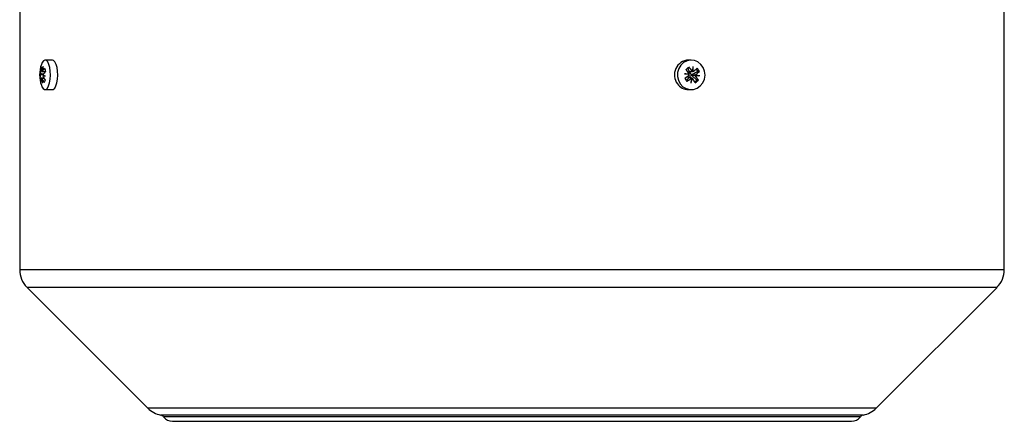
# Model space of a CAD drawing. Header units: millimetres. Extents: x -722 to 1902, y -809 to 1604.
# Tile 78 of 93: x 455 to 771, y 897 to 1025. Entities that reach past the tile are written whole.
import ezdxf

# ---------------------------------------------------------------- set-up
doc = ezdxf.new("R2010")
doc.units = ezdxf.units.MM

msp = doc.modelspace()

# ---------------------------------------------------------------- linework, layer by layer
at = {"color": 7, "linetype": 'Continuous', "lineweight": 25}
for p, q in [((455.36, 1028.82), (455.36, 945.13)), ((771.36, 945.13), (771.36, 1028.82)), ((465.86, 1012.37), (463.52, 1012.37)), ((670.88, 1012.37), (669.98, 1012.37)), ((461.99, 1009.32), (462.38, 1009.32)), ((462.56, 1008.7), (462.46, 1008.7)), ((462.56, 1008.66), (463.44, 1008.66)), ((463.38, 1008.54), (463.35, 1008.66)), ((463.44, 1008.66), (463.38, 1008.54)), ((463.38, 1008.54), (463.52, 1008.54)), ((669.77, 1009.79), (670.25, 1008.54)), ((670.25, 1008.54), (669.98, 1008.33)), ((670.23, 1008.53), (670.97, 1007.49)), ((671.07, 1008.54), (670.25, 1008.54)), ((671.07, 1008.54), (670.96, 1008.7)), ((670.96, 1008.7), (671.3, 1008.7)), ((672.99, 1008.7), (670.97, 1007.49)), ((671.21, 1008.66), (671.07, 1008.54)), ((671.22, 1008.7), (671.21, 1008.66)), ((671.55, 1008.66), (671.21, 1008.66)), ((672.45, 1009.46), (672.99, 1008.7)), ((673.52, 1008.7), (672.99, 1008.7)), ((462.35, 1006.54), (461.86, 1006.54)), ((462.85, 1007.62), (462.07, 1007.62)), ((462.08, 1007.9), (462.96, 1007.9)), ((462.36, 1006.57), (463.16, 1006.57)), ((463.18, 1006.53), (462.45, 1006.53)), ((462.88, 1007.67), (462.51, 1007.9)), ((462.83, 1007.34), (463.48, 1007.34)), ((462.96, 1007.9), (462.98, 1007.82)), ((668.8, 1007.96), (669.97, 1007.9)), ((669.98, 1006.69), (669.33, 1005.84)), ((669.66, 1007.15), (669.98, 1006.69)), ((670.31, 1007.9), (669.97, 1007.9)), ((669.97, 1007.9), (670.09, 1007.74)), ((670.97, 1007.49), (669.98, 1006.69)), ((670.02, 1006.69), (671, 1007.49)), ((670.84, 1006.69), (670.02, 1006.69)), ((670.69, 1006.57), (670.84, 1006.69)), ((671.03, 1006.57), (670.69, 1006.57)), ((670.84, 1006.69), (670.92, 1006.57)), ((671, 1007.49), (671.82, 1007.49)), ((671, 1007.49), (672.64, 1005.91)), ((671.02, 1006.53), (671.28, 1006.53)), ((671.82, 1007.49), (671.96, 1007.61)), ((671.93, 1007.34), (671.82, 1007.49)), ((672.27, 1007.34), (671.93, 1007.34)), ((671.96, 1007.61), (672.3, 1007.61)), ((671.96, 1007.61), (673.33, 1007.28)), ((672.01, 1005.4), (672.64, 1005.91)), ((672.64, 1005.91), (673.17, 1005.91)), ((463.52, 1002.87), (465.86, 1002.87)), ((669.98, 1002.87), (670.88, 1002.87)), ((771.36, 945.13), (455.36, 945.13)), ((457.71, 939.47), (496.46, 900.72)), ((769.02, 939.47), (457.71, 939.47)), ((730.26, 900.72), (769.02, 939.47)), ((730.26, 900.72), (496.46, 900.72)), ((726.1, 898.52), (500.62, 898.52)), ((725.18, 897.93), (501.55, 897.93)), ((504.36, 896.52), (722.36, 896.52))]:
    msp.add_line(p, q, dxfattribs=at)
at = {"color": 7, "linetype": 'Continuous', "lineweight": 25, "flags": 128}
for points in [[(462.31, 1004.28), (462.5, 1003.82), (462.9, 1003.19), (463.35, 1002.89), (463.82, 1002.94), (464.26, 1003.33), (464.64, 1004.04), (464.95, 1005.02), (465.15, 1006.19), (465.22, 1007.47), (465.18, 1008.75), (465, 1009.95), (464.72, 1010.98), (464.35, 1011.76), (463.92, 1012.23), (463.46, 1012.36), (463, 1012.14), (462.59, 1011.58), (462.31, 1010.96)], [(465.86, 1002.87), (466.15, 1002.94), (466.59, 1003.33), (466.98, 1004.04), (467.28, 1005.02), (467.48, 1006.19), (467.56, 1007.47), (467.51, 1008.75), (467.34, 1009.95), (467.06, 1010.98), (466.69, 1011.76), (466.26, 1012.23), (465.86, 1012.37)], [(667.35, 1004.74), (668.21, 1003.82), (669.26, 1003.19), (670.44, 1002.89), (671.64, 1002.94), (672.79, 1003.33), (673.8, 1004.04), (674.59, 1005.02), (675.11, 1006.19), (675.31, 1007.47), (675.19, 1008.75), (674.74, 1009.95), (674.01, 1010.98), (673.04, 1011.76), (671.92, 1012.23), (670.72, 1012.36), (669.53, 1012.14), (668.44, 1011.58), (667.53, 1010.73), (666.87, 1009.65), (666.51, 1008.41), (666.47, 1007.12), (666.76, 1005.86), (667.35, 1004.74)], [(668.73, 1007.97), (668.93, 1007.96), (669.13, 1007.95), (669.33, 1007.94), (669.53, 1007.93), (669.72, 1007.92), (669.92, 1007.92), (670.12, 1007.91), (670.31, 1007.9)]]:
    msp.add_lwpolyline(points, dxfattribs=at)
at = {"color": 7, "linetype": 'Continuous', "lineweight": 25}
for centre, radius, start, end in [((670.25, 1007.61), 4.76, 93.22, 217.1605), ((471.74, 1007.62), 10, 160.4916, 199.5084), ((466.8, 1007.55), 5.12, 149.8492, 159.7871), ((468.48, 1009.01), 6.49, 177.2691, 189.9027), ((468.85, 1009.82), 6.49, 177.2691, 189.9027), ((472.96, 1006.78), 10.68, 161.068, 169.6341), ((473.19, 1007.43), 10.71, 164.7508, 173.3665), ((468.77, 1004.88), 7.27, 137.9165, 148.6137), ((469.05, 1003.82), 7.27, 137.9165, 148.6137), ((470.51, 1011.14), 7.28, 190.9741, 199.5809), ((644.99, 1039.96), 39.04, 308.2969, 310.1611), ((642.48, 987), 34.8, 36.8947, 39.8895), ((643.46, 987.81), 34.8, 36.8947, 39.8895), ((645.77, 1013.08), 25.9, 350.2638, 353.7107), ((645.16, 1008.82), 26.39, 359.6574, 3.0884), ((650.25, 1033.72), 32.88, 310.3687, 313.2103), ((651, 1032.66), 32.88, 310.3687, 313.2103), ((647.54, 991.01), 31.42, 34.2554, 36.6137), ((462.28, 1009.26), 1.38, 249.376, 261.6989), ((462.71, 1008.41), 1.02, 205.7288, 230.8312), ((465.82, 1006.33), 3.97, 161.0062, 177.0325), ((469, 1007.92), 7.28, 190.9741, 199.5809), ((466.11, 1005.28), 3.97, 161.0062, 177.0325), ((472.85, 1007.44), 10.53, 184.7159, 193.4311), ((472.27, 1006.74), 9.82, 181.1841, 190.244), ((470.72, 1009.65), 8.83, 200.6672, 210.952), ((471.1, 1010.45), 8.83, 200.6672, 210.952), ((466.16, 1040.45), 33.28, 264.2583, 265.7185), ((466.55, 1015.3), 8.53, 244.3109, 250.3641), ((467.95, 1003.34), 5.12, 149.8492, 159.7871), ((642.94, 889.43), 121.32, 76.9762, 77.7251), ((642.58, 1042.97), 44.91, 305.7669, 308.0751), ((643.61, 987.8), 31.42, 34.2554, 36.6137), ((643.33, 1041.92), 44.91, 305.7669, 308.0751), ((644.26, 1008.76), 26.86, 351.9398, 355.3306), ((643.96, 1013.34), 28.15, 342.7533, 346.0135), ((648.32, 991.05), 27.69, 30.4986, 33.9869), ((647.99, 1035.74), 39.04, 308.2969, 310.1611), ((649.31, 991.86), 27.69, 30.4986, 33.9869), ((653.14, 641.65), 366.19, 86.792, 87.0063), ((652.92, 930.48), 79.52, 74.9046, 75.8973), ((670.02, 1007.19), 4.33, 214.5792, 269.539), ((463.36, 945.13), 8, 180, 225), ((763.36, 945.13), 8, 315, 0), ((502.12, 906.38), 8, 225, 259.237), ((724.61, 906.38), 8, 280.763, 315), ((500.34, 897.04), 1.5, 36.4928, 79.237), ((504.36, 900.02), 3.5, 216.4928, 270), ((722.36, 900.02), 3.5, 270, 323.5072), ((726.38, 897.04), 1.5, 100.763, 143.5072)]:
    msp.add_arc(centre, radius, start, end, dxfattribs=at)

doc.saveas('drawing.dxf')
